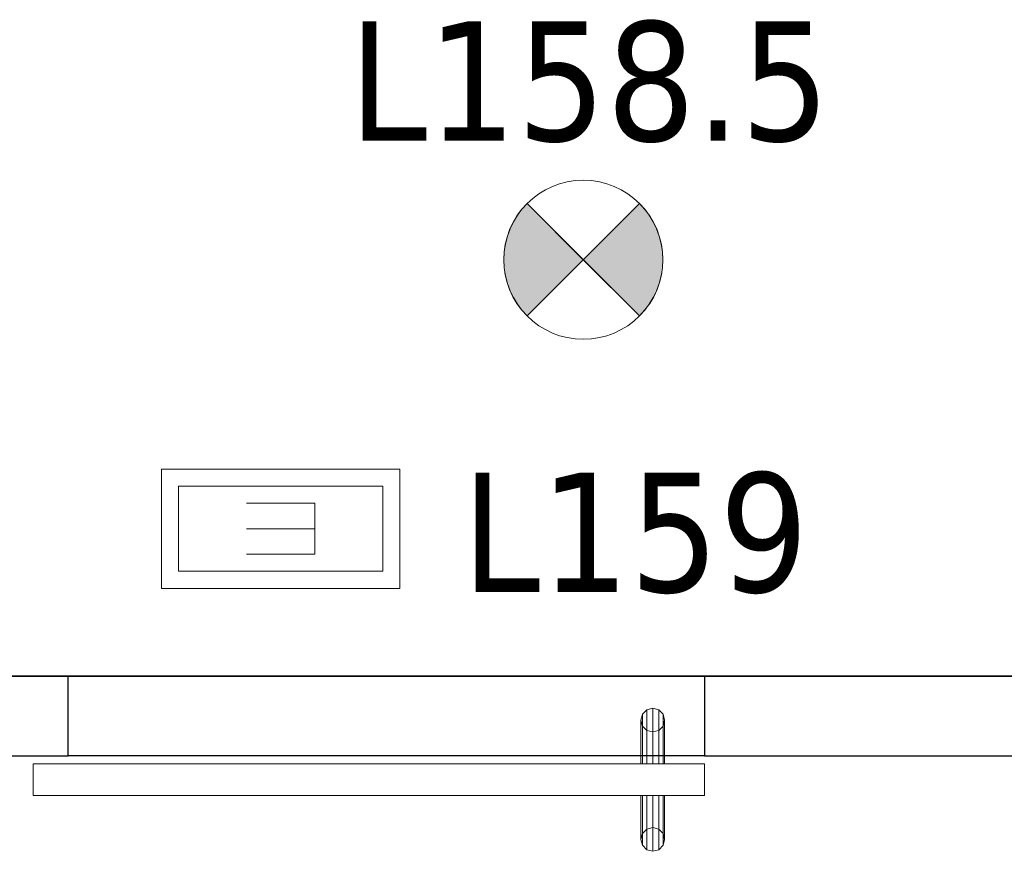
# Model space of a CAD drawing. Header units: metres. Extents: x 391.1 to 427.5, y 12.7 to 28.4.
# Tile 110 of 151: x 409 to 410.2, y 25.7 to 26.8. Entities that reach past the tile are written whole.
import ezdxf

# ---------------------------------------------------------------- set-up
doc = ezdxf.new("R2010")
doc.units = ezdxf.units.M
doc.layers.add('01_SUELOS', color=7, linetype='Continuous', lineweight=25, true_color=0x007f00)
for name, color, linetype, lineweight in [('A-DETL-GENF-OTLN', 7, 'Continuous', 18), ('A-GENM-____-OTLN', 7, 'Continuous', 18), ('A-WALL-____-MCUT', 7, 'Continuous', 25), ('A-WALL-____-OTLN', 7, 'Continuous', 25), ('E-LITE-____-IDEN', 7, 'Continuous', 30), ('E-LITE-EQPM-IDEN', 7, 'Continuous', 30)]:
    doc.layers.add(name, color=color, linetype=linetype, lineweight=lineweight)
doc.styles.add('Tahoma_4', font='tahoma.ttf', dxfattribs={"height": 0.15})

# ---------------------------------------------------------------- blocks, each defined once
blk = doc.blocks.new('Family - LONDR55-XX_ZZ-ARQ-CAA-M3D-Londres55-154745-04_ENLLUMENAT_P1')
at = {"layer": '01_SUELOS', "color": 9, "true_color": 0xaad4aa}
for p, q in [((0, 0), (6.2404, 0)), ((6.2404, 0), (0, 0))]:
    blk.add_line(p, q, dxfattribs=at)
blk = doc.blocks.new('Family - LONDR55-XX_ZZ-ARQ-CAA-M3D-Londres55-154819-04_ENLLUMENAT_P1')
at = {"layer": 'A-GENM-____-OTLN', "color": 253, "true_color": 0xaaaaaa}
for p, q in [((0.0575, 0.178), (0.052, 0.1725)), ((0.0575, 0.178), (0.052, 0.1725)), ((0.065, 0.18), (0.0575, 0.178)), ((0.065, 0.18), (0.0575, 0.178)), ((0.0575, 0.11), (0.0575, 0.178)), ((0.0725, 0.178), (0.065, 0.18)), ((0.0725, 0.178), (0.065, 0.18)), ((0.065, 0.11), (0.065, 0.18)), ((0.078, 0.1725), (0.0725, 0.178)), ((0.078, 0.1725), (0.0725, 0.178)), ((0.0725, 0.11), (0.0725, 0.178)), ((0.052, 0.1725), (0.05, 0.165)), ((0.052, 0.1725), (0.05, 0.165)), ((0.05, 0.165), (0.052, 0.1575)), ((0.05, 0.11), (0.05, 0.165)), ((0.05, 0.165), (0.052, 0.1575)), ((0.052, 0.11), (0.052, 0.1725)), ((0.08, 0.165), (0.078, 0.1725)), ((0.08, 0.165), (0.078, 0.1725)), ((0.078, 0.11), (0.078, 0.1725)), ((0.078, 0.1575), (0.08, 0.165)), ((0.078, 0.1575), (0.08, 0.165)), ((0.08, 0.165), (0.08, 0.11)), ((0.052, 0.1575), (0.0575, 0.152)), ((0.052, 0.11), (0.052, 0.1575)), ((0.052, 0.1575), (0.0575, 0.152)), ((0.0575, 0.152), (0.065, 0.15)), ((0.0575, 0.11), (0.0575, 0.152)), ((0.0575, 0.152), (0.065, 0.15)), ((0.065, 0.15), (0.0725, 0.152)), ((0.065, 0.15), (0.0725, 0.152)), ((0.065, 0.11), (0.065, 0.15)), ((0.0725, 0.152), (0.078, 0.1575)), ((0.0725, 0.152), (0.078, 0.1575)), ((0.0725, 0.11), (0.0725, 0.152)), ((0.078, 0.11), (0.078, 0.1575)), ((0.844, 0.11), (0, 0.11)), ((0, 0.11), (0, 0.07)), ((0.844, 0.11), (0, 0.11)), ((0, 0.11), (0, 0.07)), ((0.052, 0.11), (0.05, 0.11)), ((0.05, 0.11), (0.052, 0.11)), ((0.0575, 0.11), (0.052, 0.11)), ((0.052, 0.11), (0.0575, 0.11)), ((0.065, 0.11), (0.0575, 0.11)), ((0.0575, 0.11), (0.065, 0.11)), ((0.0725, 0.11), (0.065, 0.11)), ((0.065, 0.11), (0.0725, 0.11)), ((0.078, 0.11), (0.0725, 0.11)), ((0.0725, 0.11), (0.078, 0.11)), ((0.078, 0.11), (0.08, 0.11)), ((0.08, 0.11), (0.078, 0.11)), ((0.844, 0.07), (0.844, 0.11)), ((0.844, 0.11), (0.844, 0.07)), ((0, 0.07), (0.844, 0.07)), ((0, 0.07), (0.844, 0.07)), ((0.05, 0.015), (0.05, 0.07)), ((0.052, 0.07), (0.05, 0.07)), ((0.05, 0.07), (0.052, 0.07)), ((0.052, 0.0075), (0.052, 0.07)), ((0.052, 0.0225), (0.052, 0.07)), ((0.0575, 0.07), (0.052, 0.07)), ((0.052, 0.07), (0.0575, 0.07)), ((0.0575, 0.002), (0.0575, 0.07)), ((0.0575, 0.028), (0.0575, 0.07)), ((0.065, 0.07), (0.0575, 0.07)), ((0.0575, 0.07), (0.065, 0.07)), ((0.065, 0), (0.065, 0.07)), ((0.065, 0.03), (0.065, 0.07)), ((0.0725, 0.07), (0.065, 0.07)), ((0.065, 0.07), (0.0725, 0.07)), ((0.0725, 0.002), (0.0725, 0.07)), ((0.0725, 0.028), (0.0725, 0.07)), ((0.078, 0.07), (0.0725, 0.07)), ((0.0725, 0.07), (0.078, 0.07)), ((0.078, 0.0075), (0.078, 0.07)), ((0.078, 0.0225), (0.078, 0.07)), ((0.078, 0.07), (0.08, 0.07)), ((0.08, 0.07), (0.078, 0.07)), ((0.08, 0.07), (0.08, 0.015)), ((0.0575, 0.028), (0.052, 0.0225)), ((0.0575, 0.028), (0.052, 0.0225)), ((0.065, 0.03), (0.0575, 0.028)), ((0.065, 0.03), (0.0575, 0.028)), ((0.0725, 0.028), (0.065, 0.03)), ((0.0725, 0.028), (0.065, 0.03)), ((0.078, 0.0225), (0.0725, 0.028)), ((0.078, 0.0225), (0.0725, 0.028)), ((0.052, 0.0225), (0.05, 0.015)), ((0.052, 0.0225), (0.05, 0.015)), ((0.05, 0.015), (0.052, 0.0075)), ((0.05, 0.015), (0.052, 0.0075)), ((0.08, 0.015), (0.078, 0.0225)), ((0.08, 0.015), (0.078, 0.0225)), ((0.078, 0.0075), (0.08, 0.015)), ((0.078, 0.0075), (0.08, 0.015)), ((0.052, 0.0075), (0.0575, 0.002)), ((0.052, 0.0075), (0.0575, 0.002)), ((0.0575, 0.002), (0.065, 0)), ((0.0575, 0.002), (0.065, 0)), ((0.065, 0), (0.0725, 0.002)), ((0.065, 0), (0.0725, 0.002)), ((0.0725, 0.002), (0.078, 0.0075)), ((0.0725, 0.002), (0.078, 0.0075))]:
    blk.add_line(p, q, dxfattribs=at)
blk = doc.blocks.new('Family - Porta P1-154820-04_ENLLUMENAT_P1')
blk.add_blockref('Family - LONDR55-XX_ZZ-ARQ-CAA-M3D-Londres55-154819-04_ENLLUMENAT_P1', (0, 0))
blk = doc.blocks.new('Family - Envans P1-154830-04_ENLLUMENAT_P1')
at = {"layer": 'A-WALL-____-MCUT', "color": 253, "true_color": 0xaaaaaa}
for p, q in [((2.6995, 0.1), (0, 0.1)), ((2.6995, 0), (2.6995, 0.1)), ((0, 0), (2.6995, 0))]:
    blk.add_line(p, q, dxfattribs=at)
at = {"layer": 'A-WALL-____-OTLN', "color": 253, "true_color": 0xaaaaaa}
for p, q in [((2.6995, 0.1), (0, 0.1)), ((2.6995, 0), (2.6995, 0.1)), ((0, 0), (2.6995, 0))]:
    blk.add_line(p, q, dxfattribs=at)
at = {"layer": 'A-WALL-____-OTLN', "color": 253, "lineweight": 18, "true_color": 0xaaaaaa}
blk.add_line((0, 0), (2.6995, 0), dxfattribs=at)
blk = doc.blocks.new('Family - Envans P1-154884-04_ENLLUMENAT_P1')
at = {"layer": 'A-WALL-____-OTLN', "color": 253, "true_color": 0xaaaaaa}
for p, q in [((0, 0.1), (0.8, 0.1)), ((0, 0), (0, 0.1)), ((0, 0), (0, 0.1)), ((0, 0.1), (0.8, 0.1)), ((0.8, 0.1), (0.8, 0)), ((0.8, 0.1), (0.8, 0)), ((0.8, 0), (0, 0)), ((0.8, 0), (0, 0))]:
    blk.add_line(p, q, dxfattribs=at)
at = {"layer": 'A-WALL-____-OTLN', "color": 253, "lineweight": 18, "true_color": 0xaaaaaa}
blk.add_line((0, 0), (0.8, 0), dxfattribs=at)
blk = doc.blocks.new('Family - Vano de puerta P1-154886-04_ENLLUMENAT_P1')
at = {"layer": 'A-GENM-____-OTLN', "color": 253, "true_color": 0xaaaaaa}
for p, q in [((409.8657, 25.9295), (409.0657, 25.9295)), ((409.0657, 25.9295), (409.0657, 25.8295)), ((409.0657, 25.9295), (409.8657, 25.9295)), ((409.0657, 25.8295), (409.0657, 25.9295)), ((409.8657, 25.8295), (409.8657, 25.9295)), ((409.8657, 25.8295), (409.8657, 25.9295)), ((409.0657, 25.8295), (409.8657, 25.8295)), ((409.8657, 25.8295), (409.0657, 25.8295))]:
    blk.add_line(p, q, dxfattribs=at)
blk = doc.blocks.new('Family - LONDR55-XX_ZZ-ARQ-CAA-M3D-Londres55-154893-04_ENLLUMENAT_P1')
at = {"layer": '01_SUELOS', "color": 9, "true_color": 0xaad4aa}
for p, q in [((6.2404, 1.755), (0, 1.755)), ((0, 1.755), (6.2404, 1.755))]:
    blk.add_line(p, q, dxfattribs=at)
blk = doc.blocks.new('Family - Envans P1-155281-04_ENLLUMENAT_P1')
at = {"layer": 'A-WALL-____-MCUT', "color": 253, "true_color": 0xaaaaaa}
for p, q in [((0.8113, 0.1), (0, 0.1)), ((0, 0.1), (0, 0)), ((0.8113, 0), (0.8113, 0.1)), ((0, 0), (0.8113, 0))]:
    blk.add_line(p, q, dxfattribs=at)
at = {"layer": 'A-WALL-____-OTLN', "color": 253, "true_color": 0xaaaaaa}
for p, q in [((0.8113, 0.1), (0, 0.1)), ((0, 0.1), (0, 0)), ((0.8113, 0), (0.8113, 0.1)), ((0, 0), (0.8113, 0))]:
    blk.add_line(p, q, dxfattribs=at)
at = {"layer": 'A-WALL-____-OTLN', "color": 253, "lineweight": 18, "true_color": 0xaaaaaa}
blk.add_line((0, 0), (0.8113, 0), dxfattribs=at)
blk = doc.blocks.new('LONDR55-XX_ZZ-ARQ-CAA-M3D-Londres55_ifc-1-04_ENLLUMENAT_P1')
at = {"layer": '01_SUELOS', "color": 253, "lineweight": 18, "true_color": 0xaaaaaa}
for name, p in [('Family - LONDR55-XX_ZZ-ARQ-CAA-M3D-Londres55-154745-04_ENLLUMENAT_P1', (404.4366, 25.9295)), ('Family - LONDR55-XX_ZZ-ARQ-CAA-M3D-Londres55-154893-04_ENLLUMENAT_P1', (404.4366, 24.1745))]:
    blk.add_blockref(name, p, dxfattribs=at)
at = {"layer": 'A-GENM-____-OTLN', "color": 253, "lineweight": 18, "true_color": 0xaaaaaa}
blk.add_blockref('Family - Vano de puerta P1-154886-04_ENLLUMENAT_P1', (0, 0), dxfattribs=at)
at = {"layer": 'A-GENM-____-OTLN', "color": 253, "lineweight": 18, "true_color": 0xaaaaaa, "rotation": 180}
blk.add_blockref('Family - Porta P1-154820-04_ENLLUMENAT_P1', (409.8657, 25.8895), dxfattribs=at)
at = {"layer": 'A-WALL-____-OTLN', "color": 253, "lineweight": 18, "true_color": 0xaaaaaa}
for name, p in [('Family - Envans P1-154830-04_ENLLUMENAT_P1', (406.3662, 25.8295)), ('Family - Envans P1-154884-04_ENLLUMENAT_P1', (409.0657, 25.8295)), ('Family - Envans P1-155281-04_ENLLUMENAT_P1', (409.8657, 25.8295))]:
    blk.add_blockref(name, p, dxfattribs=at)
blk = doc.blocks.new('ZYR_06_02_02 Down Superficie - L 01-834878-04_ENLLUMENAT_P1')
at = {"layer": 'A-DETL-GENF-OTLN', "true_color": 0x00c400}
for points in [[(-0.0707, -0.0707), (0, 0), (-0.0707, 0.0707), (-0.0866, 0.05), (-0.0966, 0.0259), (-0.1, 0), (-0.0966, -0.0259), (-0.0866, -0.05)], [(0.0707, -0.0707), (0.0866, -0.05), (0.0966, -0.0259), (0.1, 0), (0.0966, 0.0259), (0.0866, 0.05), (0.0707, 0.0707), (0, 0)]]:
    blk.add_hatch(color=92, dxfattribs=at).paths.add_polyline_path(points)
at = {"layer": 'A-DETL-GENF-OTLN', "color": 92, "true_color": 0x00c400}
for p, q in [((0, 0), (-0.0707, 0.0707)), ((-0.0707, 0.0707), (0.0707, -0.0707)), ((-0.0707, -0.0707), (0.0707, 0.0707)), ((0.0707, 0.0707), (0, 0)), ((-0.0707, -0.0707), (0, 0)), ((0, 0), (0.0707, -0.0707))]:
    blk.add_line(p, q, dxfattribs=at)
blk.add_circle((0, 0), 0.1, dxfattribs=at)
for start, end in [(135, 225), (315, 45)]:
    blk.add_arc((0, 0), 0.1, start, end, dxfattribs=at)
blk = doc.blocks.new('ZYR_06_03 Emer Sostre Rect - 02 Emergencia Superficie 02-829066-04_ENLLUMENAT_P1')
at = {"layer": 'A-DETL-GENF-OTLN', "color": 6, "true_color": 0xff00ff}
for p, q in [((-0.15, 0.075), (0.15, 0.075)), ((-0.15, -0.075), (-0.15, 0.075)), ((0.15, 0.075), (0.15, -0.075)), ((-0.1286, 0.0536), (0.1286, 0.0536)), ((-0.1286, -0.0536), (-0.1286, 0.0536)), ((0.1286, 0.0536), (0.1286, -0.0536)), ((-0.0429, 0.0321), (-0.0429, -0.0321)), ((-0.0429, 0.0321), (0.0429, 0.0321)), ((-0.0429, 0), (0.0429, 0)), ((-0.0429, -0.0321), (0.0429, -0.0321)), ((0.1286, -0.0536), (-0.1286, -0.0536)), ((0.15, -0.075), (-0.15, -0.075))]:
    blk.add_line(p, q, dxfattribs=at)

msp = doc.modelspace()

# ---------------------------------------------------------------- block references
at = {"lineweight": 5}
msp.add_blockref('LONDR55-XX_ZZ-ARQ-CAA-M3D-Londres55_ifc-1-04_ENLLUMENAT_P1', (0, 0), dxfattribs=at)
at = {"layer": 'A-DETL-GENF-OTLN', "color": 92, "true_color": 0x00c400}
msp.add_blockref('ZYR_06_02_02 Down Superficie - L 01-834878-04_ENLLUMENAT_P1', (409.7134, 26.4533), dxfattribs=at)
at = {"layer": 'A-DETL-GENF-OTLN', "color": 6, "true_color": 0xff00ff, "rotation": 180}
msp.add_blockref('ZYR_06_03 Emer Sostre Rect - 02 Emergencia Superficie 02-829066-04_ENLLUMENAT_P1', (409.3328, 26.1151), dxfattribs=at)

# ---------------------------------------------------------------- texts
at = {"layer": 'E-LITE-EQPM-IDEN', "insert": (409.4184, 26.7529), "char_height": 0.15, "width": 0.721519, "attachment_point": 1, "style": 'Tahoma_4'}
msp.add_mtext('L158.5', dxfattribs=at)

# ---------------------------------------------------------------- next in the draw order: texts
at = {"layer": 'E-LITE-____-IDEN', "insert": (409.5605, 26.1856), "char_height": 0.15, "width": 0.517088, "attachment_point": 1, "style": 'Tahoma_4', "bg_fill": 3, "box_fill_scale": 1.25, "bg_fill_color": 256, "bg_fill_true_color": 13158600, "bg_fill_transparency": 0}
msp.add_mtext('L159', dxfattribs=at)

doc.saveas('drawing.dxf')
